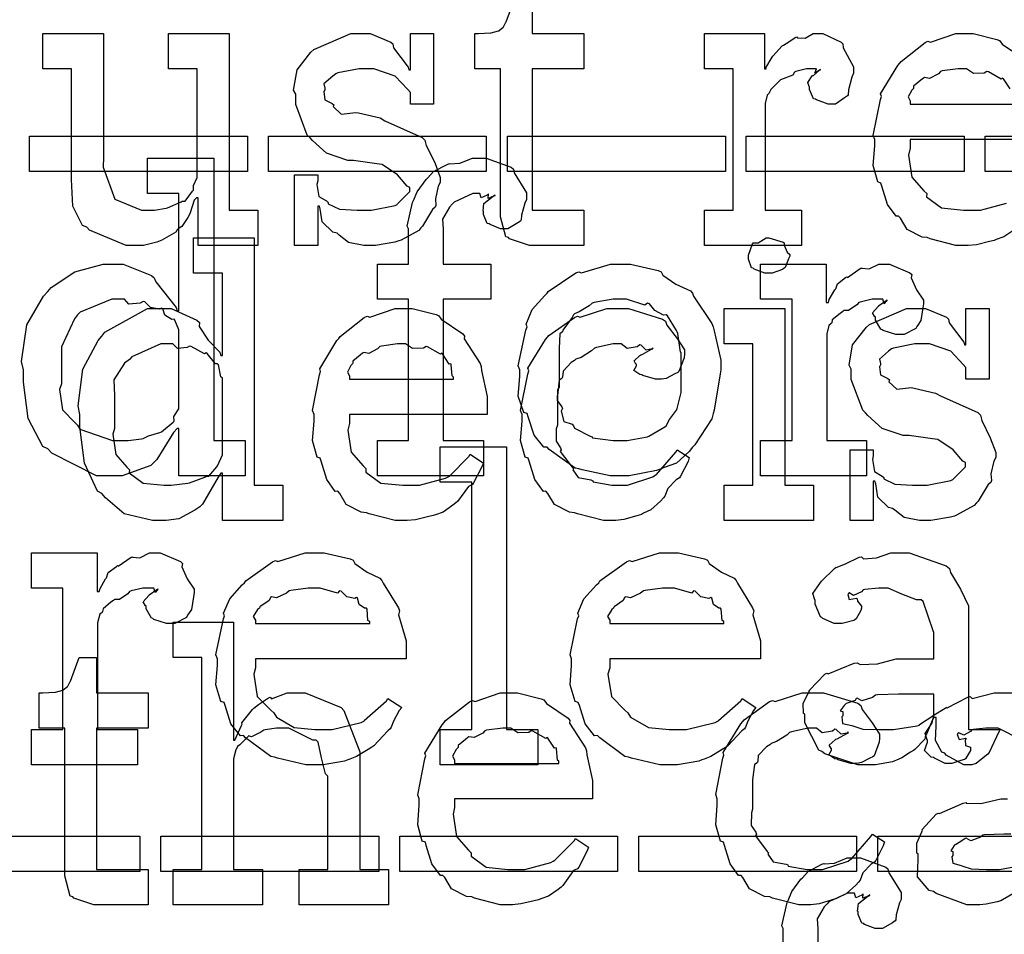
# Model space of a CAD drawing. Extents: x 0 to 8.5, y 0 to 11.
# Tile 21 of 256: x 3.156 to 3.544, y 1.788 to 2.148. Entities that reach past the tile are written whole.
import ezdxf

# ---------------------------------------------------------------- set-up
doc = ezdxf.new("R2010")
doc.units = 0
doc.layers.get('0').update_dxf_attribs({"linetype": 'CONTINUOUS'})

msp = doc.modelspace()

# ---------------------------------------------------------------- linework, layer by layer
at = {"color": 0}
for points in [[(3.35801, 2.15625), (3.35801, 2.14236), (3.37842, 2.14236), (3.37842, 2.12847), (3.35801, 2.12847), (3.35801, 2.07292), (3.37842, 2.07292), (3.37842, 2.05903), (3.37756, 2.05903), (3.3756, 2.05903), (3.37494, 2.05903), (3.37381, 2.05903), (3.37121, 2.05903), (3.37039, 2.05903), (3.36908, 2.05903), (3.36615, 2.05903), (3.36518, 2.05903), (3.36382, 2.05903), (3.36074, 2.05903), (3.35975, 2.05903), (3.35975, 2.05903), (3.35699, 2.05903), (3.34918, 2.06158), (3.34868, 2.06207), (3.34765, 2.06239), (3.34565, 2.07032), (3.34565, 2.07292), (3.34565, 2.12847), (3.33544, 2.12847), (3.33544, 2.14236), (3.33697, 2.14236), (3.33697, 2.14236), (3.34164, 2.14258), (3.34196, 2.14258), (3.34196, 2.14258), (3.34478, 2.14339), (3.345, 2.14344), (3.345, 2.1435), (3.34663, 2.14486), (3.34674, 2.14497), (3.34674, 2.14497), (3.34771, 2.14675), (3.34782, 2.14692), (3.35129, 2.15625)], [(3.54747, 2.065), (3.54363, 2.06233), (3.54058, 2.06131), (3.53971, 2.06099), (3.53797, 2.06054), (3.53282, 2.05931), (3.52951, 2.05903), (3.52843, 2.05903), (3.52843, 2.05903), (3.52468, 2.05903), (3.51454, 2.06158), (3.51346, 2.06207), (3.51139, 2.06228), (3.50553, 2.06532), (3.50293, 2.06967), (3.50217, 2.07053), (3.50119, 2.07047), (3.49783, 2.07508), (3.49561, 2.08231), (3.49522, 2.08356), (3.49403, 2.08399), (3.49224, 2.09044), (3.49283, 2.09814), (3.49283, 2.10069), (3.49224, 2.10226), (3.49501, 2.11637), (3.49544, 2.11762), (3.49507, 2.11865), (3.50185, 2.12978), (3.50261, 2.13064), (3.50315, 2.1314), (3.51258, 2.13883), (3.51367, 2.13932), (3.51476, 2.13894), (3.52468, 2.14236), (3.528, 2.14236), (3.53147, 2.14236), (3.54085, 2.14003), (3.54189, 2.13954), (3.54286, 2.13818), (3.55138, 2.13238)], [(3.54601, 2.12056), (3.5434, 2.12451), (3.54297, 2.12478), (3.54258, 2.1244), (3.53749, 2.12728), (3.53689, 2.12739), (3.53586, 2.12674), (3.53162, 2.12663), (3.52886, 2.12847), (3.528, 2.12847), (3.52567, 2.12847), (3.51932, 2.12761), (3.51867, 2.12739), (3.51785, 2.12651), (3.51438, 2.12472), (3.51238, 2.12506), (3.51193, 2.12478), (3.51096, 2.12403), (3.50808, 2.12164), (3.50808, 2.12088), (3.50803, 2.12067), (3.50732, 2.12001), (3.50597, 2.1174), (3.50672, 2.11594), (3.50672, 2.11546), (3.50672, 2.11458), (3.50672, 2.11458), (3.54775, 2.11458)], [(3.56099, 2.10069), (3.50672, 2.10069), (3.50672, 2.09722), (3.50612, 2.09457), (3.50743, 2.08583), (3.51215, 2.08051), (3.51324, 2.07943), (3.51318, 2.07807), (3.5191, 2.07374), (3.52772, 2.07292), (3.5306, 2.07292), (3.53435, 2.07292), (3.5446, 2.07563)], [(3.55035, 1.86464), (3.54129, 1.86919), (3.53831, 1.86919), (3.53646, 1.86919), (3.53147, 1.86865), (3.53093, 1.86854), (3.53049, 1.86783), (3.52778, 1.86637), (3.52582, 1.8674), (3.5255, 1.86724), (3.5255, 1.86703), (3.52528, 1.86664), (3.52599, 1.86475), (3.52849, 1.86529), (3.52875, 1.86507), (3.52838, 1.86464), (3.52849, 1.86231), (3.53049, 1.86165), (3.53049, 1.86139), (3.53043, 1.8604), (3.52849, 1.85715), (3.5281, 1.85682), (3.52669, 1.85644), (3.52317, 1.85531), (3.52203, 1.85531), (3.52051, 1.85531), (3.51633, 1.85732), (3.51594, 1.85769), (3.51497, 1.85781), (3.51243, 1.86035), (3.51357, 1.86361), (3.51357, 1.86464), (3.5134, 1.86464), (3.51258, 1.86708), (3.51519, 1.87104), (3.51551, 1.87158), (3.5154, 1.87164), (3.51622, 1.8744), (3.52051, 1.87701), (3.52115, 1.87744), (3.52132, 1.87722), (3.52935, 1.88135), (3.53028, 1.88157), (3.53114, 1.88081), (3.53976, 1.88308), (3.54264, 1.88308), (3.54747, 1.88308)], [(3.54807, 1.80453), (3.54308, 1.8016), (3.54243, 1.80126), (3.54096, 1.80094), (3.53662, 1.79997), (3.53413, 1.79975), (3.53331, 1.79975), (3.53331, 1.79975), (3.52897, 1.79975), (3.51699, 1.8041), (3.51594, 1.80496), (3.51417, 1.80533), (3.50965, 1.81071), (3.50988, 1.81749), (3.50988, 1.81972), (3.50933, 1.82004), (3.50933, 1.82389), (3.51129, 1.8284), (3.51161, 1.82904), (3.51139, 1.82932), (3.51699, 1.83535), (3.51768, 1.83578), (3.51828, 1.83556), (3.52761, 1.83968), (3.52875, 1.8399), (3.52875, 1.83968), (3.53456, 1.83951), (3.54237, 1.84142), (3.54503, 1.84142)], [(3.54633, 1.82753), (3.54357, 1.82753), (3.53603, 1.82721), (3.53526, 1.8271), (3.5344, 1.82628), (3.53065, 1.82488), (3.52875, 1.82596), (3.52832, 1.82579), (3.52746, 1.82508), (3.52453, 1.82329), (3.52462, 1.82362), (3.52462, 1.82362), (3.52408, 1.82303), (3.52274, 1.82096), (3.52354, 1.82069), (3.52354, 1.82058), (3.52354, 1.81907), (3.52317, 1.81858), (3.52354, 1.81603), (3.52681, 1.81521), (3.52746, 1.81494), (3.52746, 1.81494), (3.53076, 1.81381), (3.53674, 1.81364), (3.53874, 1.81364), (3.53874, 1.81364), (3.54183, 1.81364), (3.55024, 1.81511)], [(3.45676, 1.77647), (3.45676, 1.79036), (3.45628, 1.79139), (3.45839, 1.80063), (3.45871, 1.80143), (3.45871, 1.80143), (3.46018, 1.8049), (3.46376, 1.80974), (3.46436, 1.81033), (3.46436, 1.81033), (3.46658, 1.81282), (3.472, 1.81565), (3.47282, 1.81597), (3.47287, 1.81581), (3.477, 1.81614), (3.48199, 1.81814), (3.48367, 1.81814), (3.48725, 1.81814), (3.49713, 1.81456), (3.49799, 1.81381), (3.49837, 1.81233), (3.50319, 1.80453), (3.50319, 1.80186), (3.5025, 1.80046), (3.50125, 1.79574), (3.50108, 1.79383), (3.50082, 1.7934), (3.49972, 1.79264), (3.49582, 1.79036), (3.49451, 1.79036), (3.493, 1.79036), (3.48882, 1.79199), (3.48844, 1.79232), (3.48774, 1.79243), (3.48628, 1.79596), (3.48628, 1.7971), (3.48606, 1.79719), (3.48643, 1.80024), (3.49007, 1.80317), (3.49083, 1.80339), (3.49083, 1.8036), (3.49024, 1.80317), (3.48807, 1.80231), (3.48822, 1.80404), (3.48822, 1.80404), (3.48768, 1.8035), (3.48535, 1.80251), (3.48486, 1.80425), (3.48475, 1.80425), (3.4821, 1.80425), (3.47472, 1.80083), (3.47412, 1.80012), (3.47287, 1.79889), (3.47017, 1.79417), (3.47043, 1.79021), (3.47043, 1.78885), (3.47043, 1.77647)]]:
    msp.add_lwpolyline(points, dxfattribs=at)
for points in [[(3.2035, 2.05903), (3.19835, 2.05903), (3.18392, 2.065), (3.18289, 2.06619), (3.18121, 2.06685), (3.17731, 2.07449), (3.17681, 2.0849), (3.17681, 2.08832), (3.17681, 2.12847), (3.16553, 2.12847), (3.16553, 2.14236), (3.1894, 2.14236), (3.1894, 2.09375), (3.18935, 2.08974), (3.1939, 2.07726), (3.20432, 2.07292), (3.20785, 2.07292), (3.20953, 2.07292), (3.21403, 2.07368), (3.21457, 2.07379), (3.21457, 2.07379), (3.22, 2.07611), (3.22043, 2.07639), (3.22151, 2.07639), (3.2245, 2.08029), (3.22478, 2.08074), (3.22478, 2.08074), (3.22487, 2.08257), (3.22629, 2.08578), (3.22629, 2.08681), (3.22629, 2.12847), (3.215, 2.12847), (3.215, 2.14236), (3.23888, 2.14236), (3.23888, 2.07292), (3.25017, 2.07292), (3.25017, 2.05903), (3.22672, 2.05903), (3.22672, 2.07769), (3.22607, 2.07769), (3.2251, 2.07682), (3.22358, 2.07178), (3.22325, 2.07118), (3.22254, 2.06999), (3.22021, 2.06651), (3.21886, 2.06554), (3.21847, 2.06511), (3.21783, 2.06418), (3.2124, 2.06108), (3.21175, 2.06076), (3.21035, 2.06033), (3.20518, 2.05903), (3.2035, 2.05903)], [(3.29389, 2.05903), (3.29183, 2.05903), (3.28581, 2.06022), (3.28217, 2.06304), (3.28131, 2.06381), (3.27968, 2.06418), (3.27544, 2.06825), (3.27462, 2.07346), (3.27436, 2.07443), (3.27371, 2.07443), (3.27371, 2.05903), (3.2646, 2.05903), (3.2646, 2.08681), (3.27371, 2.08681), (3.27371, 2.08442), (3.27339, 2.08301), (3.27414, 2.07829), (3.27713, 2.0765), (3.27783, 2.07596), (3.27778, 2.07536), (3.28222, 2.07329), (3.28917, 2.07292), (3.2915, 2.07292), (3.29486, 2.07292), (3.30414, 2.07476), (3.30496, 2.07508), (3.30512, 2.07531), (3.30994, 2.08018), (3.30994, 2.08182), (3.30886, 2.08231), (3.30507, 2.08675), (3.29904, 2.09088), (3.29693, 2.09115), (3.28782, 2.09244), (3.28549, 2.09244), (3.27718, 2.09526), (3.2716, 2.10032), (3.27067, 2.10135), (3.26958, 2.10238), (3.26503, 2.11447), (3.26503, 2.11849), (3.26421, 2.12007), (3.26557, 2.12804), (3.271, 2.13504), (3.27219, 2.13607), (3.27311, 2.1365), (3.28674, 2.14236), (3.29129, 2.14236), (3.29428, 2.14236), (3.30246, 2.13894), (3.30322, 2.13824), (3.3035, 2.13678), (3.30925, 2.12912), (3.30951, 2.12804), (3.31017, 2.12804), (3.31017, 2.14236), (3.31928, 2.14236), (3.31928, 2.11458), (3.31017, 2.11458), (3.31017, 2.11914), (3.30908, 2.12033), (3.30419, 2.1256), (3.29579, 2.12847), (3.29303, 2.12847), (3.28999, 2.12847), (3.28157, 2.12685), (3.28088, 2.12651), (3.27962, 2.1256), (3.27615, 2.1225), (3.27653, 2.12082), (3.27653, 2.12022), (3.2761, 2.11951), (3.27647, 2.11632), (3.2794, 2.11481), (3.28, 2.11436), (3.27983, 2.11361), (3.28293, 2.11062), (3.28874, 2.11128), (3.28976, 2.11111), (3.29824, 2.10915), (3.30007, 2.10801), (3.31483, 2.10151), (3.31581, 2.10047), (3.3164, 2.09836), (3.31972, 2.09158), (3.32189, 2.08572), (3.32189, 2.08376), (3.32113, 2.08236), (3.31999, 2.07736), (3.32021, 2.07471), (3.31993, 2.074), (3.31885, 2.07319), (3.31489, 2.06657), (3.31429, 2.06597), (3.31342, 2.06489), (3.30647, 2.06108), (3.30561, 2.06076), (3.30404, 2.06033), (3.29639, 2.05903), (3.29389, 2.05903)], [(3.42583, 2.07292), (3.43713, 2.07292), (3.43713, 2.12847), (3.42583, 2.12847), (3.42583, 2.14236), (3.44949, 2.14236), (3.44949, 2.12847), (3.45014, 2.12847), (3.44997, 2.1289), (3.45247, 2.13308), (3.45275, 2.13346), (3.45275, 2.13346), (3.45643, 2.13747), (3.45688, 2.13781), (3.45688, 2.13781), (3.45801, 2.13846), (3.46175, 2.14085), (3.46229, 2.14106), (3.4624, 2.14068), (3.46544, 2.14046), (3.46858, 2.14236), (3.46967, 2.14236), (3.47233, 2.14236), (3.47965, 2.13894), (3.48031, 2.13824), (3.48042, 2.13678), (3.48443, 2.12929), (3.48443, 2.12674), (3.48372, 2.12522), (3.48247, 2.12017), (3.48232, 2.11828), (3.48204, 2.11783), (3.48096, 2.11703), (3.47738, 2.11458), (3.47618, 2.11458), (3.4745, 2.11458), (3.46989, 2.11621), (3.46946, 2.11654), (3.46869, 2.11664), (3.46707, 2.12033), (3.46707, 2.12153), (3.46696, 2.12153), (3.46647, 2.12315), (3.46815, 2.12565), (3.46838, 2.12588), (3.46838, 2.12588), (3.46869, 2.12588), (3.47108, 2.12799), (3.4714, 2.12804), (3.4714, 2.12825), (3.47092, 2.12782), (3.46924, 2.12674), (3.46989, 2.12847), (3.46989, 2.12847), (3.46929, 2.12847), (3.46793, 2.12847), (3.4675, 2.12847), (3.46593, 2.12847), (3.46175, 2.12739), (3.46121, 2.12717), (3.46056, 2.12592), (3.45578, 2.12408), (3.45535, 2.12369), (3.45449, 2.12294), (3.45193, 2.12039), (3.45139, 2.11931), (3.45122, 2.11893), (3.45053, 2.11817), (3.44971, 2.11486), (3.44971, 2.11372), (3.44971, 2.07292), (3.46403, 2.07292), (3.46403, 2.05903), (3.42583, 2.05903), (3.42583, 2.07292)], [(3.16032, 2.10194), (3.24604, 2.10194), (3.24604, 2.08806), (3.16032, 2.08806), (3.16032, 2.10194)], [(3.25429, 2.10194), (3.34, 2.10194), (3.34, 2.08806), (3.25429, 2.08806), (3.25429, 2.10194)], [(3.34831, 2.10194), (3.43403, 2.10194), (3.43403, 2.08806), (3.34831, 2.08806), (3.34831, 2.10194)], [(3.44228, 2.10194), (3.528, 2.10194), (3.528, 2.08806), (3.44228, 2.08806), (3.44228, 2.10194)], [(3.53629, 2.10194), (3.62201, 2.10194), (3.62201, 2.08806), (3.53629, 2.08806), (3.53629, 2.10194)], [(3.19308, 1.96838), (3.18668, 1.96838), (3.16911, 1.97726), (3.16749, 1.979), (3.16553, 1.97993), (3.15978, 1.99089), (3.15793, 2.00526), (3.15793, 2.01004), (3.15722, 2.0134), (3.15924, 2.02783), (3.16585, 2.03911), (3.16749, 2.04085), (3.16878, 2.04243), (3.17822, 2.04861), (3.18935, 2.05171), (3.19308, 2.05171), (3.19715, 2.05171), (3.20833, 2.04719), (3.20936, 2.04628), (3.21007, 2.04471), (3.21799, 2.03456), (3.21847, 2.03326), (3.21912, 2.03326), (3.21912, 2.07949), (3.20676, 2.07949), (3.20676, 2.09338), (3.23281, 2.09338), (3.23281, 1.98226), (3.24517, 1.98226), (3.24517, 1.96838), (3.21912, 1.96838), (3.21912, 1.98703), (3.21847, 1.98703), (3.2169, 1.9854), (3.21311, 1.97933), (3.21039, 1.97478), (3.20936, 1.97379), (3.20801, 1.97244), (3.19678, 1.96838), (3.19308, 1.96838)], [(3.29725, 1.98226), (3.3094, 1.98226), (3.3094, 2.03782), (3.29725, 2.03782), (3.29725, 2.05171), (3.3094, 2.05171), (3.3094, 2.0656), (3.30892, 2.06662), (3.31104, 2.07585), (3.31136, 2.07667), (3.31136, 2.07667), (3.31282, 2.08014), (3.3164, 2.08496), (3.317, 2.08556), (3.317, 2.08556), (3.31922, 2.08806), (3.32465, 2.09088), (3.32547, 2.09119), (3.32553, 2.09104), (3.32964, 2.09136), (3.33464, 2.09338), (3.33632, 2.09338), (3.3399, 2.09338), (3.34978, 2.08979), (3.35064, 2.08903), (3.35101, 2.08757), (3.35585, 2.07975), (3.35585, 2.0771), (3.35514, 2.07568), (3.35389, 2.07096), (3.35374, 2.06907), (3.35346, 2.06862), (3.35238, 2.06787), (3.34847, 2.0656), (3.34717, 2.0656), (3.34565, 2.0656), (3.34147, 2.06722), (3.3411, 2.06754), (3.34039, 2.06765), (3.33892, 2.07118), (3.33892, 2.07232), (3.33871, 2.07243), (3.33908, 2.07547), (3.34272, 2.0784), (3.34347, 2.07861), (3.34347, 2.07883), (3.34289, 2.0784), (3.34071, 2.07753), (3.34088, 2.07926), (3.34088, 2.07926), (3.34033, 2.07872), (3.338, 2.07775), (3.33751, 2.07949), (3.3374, 2.07949), (3.33475, 2.07949), (3.32736, 2.07607), (3.32676, 2.07536), (3.32553, 2.07411), (3.32281, 2.06939), (3.32308, 2.06543), (3.32308, 2.06407), (3.32308, 2.05171), (3.34174, 2.05171), (3.34174, 2.03782), (3.32308, 2.03782), (3.32308, 1.98226), (3.33892, 1.98226), (3.33892, 1.96838), (3.29725, 1.96838), (3.29725, 1.98226)], [(3.2124, 1.95085), (3.20865, 1.95085), (3.19754, 1.9535), (3.19021, 1.95975), (3.18875, 1.96149), (3.18707, 1.9624), (3.18192, 1.97336), (3.18007, 1.98774), (3.18007, 1.99251), (3.17942, 1.99588), (3.18126, 2.01031), (3.18728, 2.0216), (3.18875, 2.02333), (3.19, 2.0249), (3.20676, 2.03418), (3.2124, 2.03418), (3.2161, 2.03418), (3.22618, 2.02968), (3.22715, 2.02875), (3.22706, 2.02718), (3.23058, 2.02175), (3.23519, 2.01704), (3.23562, 2.01574), (3.23628, 2.01574), (3.23628, 2.04807), (3.22478, 2.04807), (3.22478, 2.06196), (3.24864, 2.06196), (3.24864, 1.96474), (3.25993, 1.96474), (3.25993, 1.95085), (3.23628, 1.95085), (3.23628, 1.96951), (3.23562, 1.96951), (3.23454, 1.96789), (3.22831, 1.95725), (3.22738, 1.95628), (3.22538, 1.95497), (3.21912, 1.95156), (3.21408, 1.95085), (3.2124, 1.95085)], [(3.45111, 2.04807), (3.4496, 2.04807), (3.44536, 2.04969), (3.44504, 2.05003), (3.44433, 2.05018), (3.44308, 2.05365), (3.44308, 2.05479), (3.44308, 2.05524), (3.44308, 2.05524), (3.44472, 2.05968), (3.44504, 2.06), (3.44504, 2.06), (3.44694, 2.06), (3.45003, 2.06196), (3.45111, 2.06196), (3.45111, 2.06196), (3.45682, 2.06033), (3.45719, 2.06), (3.45719, 2.05908), (3.45833, 2.05632), (3.45936, 2.0555), (3.45936, 2.05524), (3.45936, 2.05479), (3.45888, 2.05376), (3.45751, 2.05035), (3.45719, 2.05003), (3.45654, 2.04953), (3.45247, 2.04807), (3.45111, 2.04807)], [(3.39274, 1.96838), (3.38867, 1.96838), (3.37765, 1.97076), (3.37646, 1.97119), (3.37494, 1.97146), (3.36475, 1.97879), (3.36388, 1.97965), (3.36257, 1.97965), (3.35883, 1.98438), (3.3565, 1.99164), (3.35607, 1.99289), (3.35482, 1.99328), (3.3526, 1.99968), (3.35325, 2.00749), (3.35325, 2.01004), (3.3526, 2.01161), (3.35558, 2.02572), (3.35607, 2.02696), (3.35562, 2.02806), (3.35807, 2.03381), (3.36301, 2.03933), (3.36388, 2.04021), (3.36436, 2.04096), (3.37522, 2.04824), (3.37646, 2.04867), (3.37744, 2.04829), (3.38889, 2.05171), (3.39274, 2.05171), (3.39675, 2.05171), (3.40756, 2.04921), (3.40881, 2.04867), (3.4094, 2.04731), (3.41461, 2.04378), (3.42031, 2.04118), (3.42117, 2.04021), (3.4215, 2.03911), (3.42871, 2.02826), (3.42919, 2.02696), (3.42969, 2.02544), (3.43224, 2.01389), (3.43224, 2.01004), (3.43197, 2.00846), (3.42969, 1.99419), (3.42919, 1.99289), (3.42871, 1.99078), (3.42204, 1.98062), (3.42117, 1.97965), (3.41986, 1.97792), (3.41476, 1.97342), (3.41, 1.97174), (3.40881, 1.97119), (3.4069, 1.97049), (3.39626, 1.96838), (3.39274, 1.96838)], [(3.44792, 1.98226), (3.46029, 1.98226), (3.46029, 2.03782), (3.44792, 2.03782), (3.44792, 2.05171), (3.47374, 2.05171), (3.47374, 2.03651), (3.47461, 2.03651), (3.47461, 2.03651), (3.47493, 2.03771), (3.47711, 2.0415), (3.47743, 2.04194), (3.47743, 2.04194), (3.47814, 2.04394), (3.48133, 2.04639), (3.48178, 2.04671), (3.48204, 2.04644), (3.48708, 2.04997), (3.48762, 2.05018), (3.48762, 2.05007), (3.49056, 2.04981), (3.49436, 2.05171), (3.49567, 2.05171), (3.49858, 2.05171), (3.50663, 2.04829), (3.50738, 2.04758), (3.50711, 2.04622), (3.50922, 2.04156), (3.51193, 2.03749), (3.51193, 2.03608), (3.51172, 2.03444), (3.5109, 2.02951), (3.50976, 2.02772), (3.50933, 2.02718), (3.5089, 2.02636), (3.50435, 2.02393), (3.50282, 2.02393), (3.50103, 2.02393), (3.4961, 2.02556), (3.49567, 2.02588), (3.49517, 2.02604), (3.49306, 2.02968), (3.49306, 2.03088), (3.49278, 2.03088), (3.49192, 2.0325), (3.49414, 2.035), (3.49436, 2.03521), (3.49431, 2.03521), (3.49425, 2.03521), (3.49729, 2.03733), (3.49761, 2.03737), (3.49761, 2.0376), (3.4975, 2.03722), (3.49653, 2.03608), (3.49604, 2.03782), (3.49588, 2.03782), (3.49528, 2.03782), (3.49393, 2.03782), (3.49349, 2.03782), (3.49175, 2.03782), (3.48708, 2.03674), (3.48654, 2.03651), (3.48579, 2.0356), (3.48253, 2.03342), (3.48062, 2.03336), (3.48025, 2.03304), (3.47917, 2.03228), (3.47607, 2.02974), (3.47586, 2.0286), (3.47569, 2.02826), (3.47478, 2.02756), (3.47396, 2.02419), (3.47396, 2.02306), (3.47396, 1.98226), (3.48958, 1.98226), (3.48958, 1.96838), (3.44792, 1.96838), (3.44792, 1.98226)], [(3.19721, 1.98226), (3.19917, 1.98226), (3.20437, 1.98301), (3.20503, 1.98313), (3.20503, 1.98313), (3.20714, 1.9841), (3.21164, 1.98546), (3.21218, 1.98574), (3.21218, 1.98574), (3.21685, 1.98947), (3.21718, 1.98986), (3.21718, 1.98986), (3.21712, 1.99169), (3.21912, 1.99474), (3.21912, 1.99571), (3.21912, 2.02436), (3.21912, 2.02576), (3.2175, 2.02962), (3.21718, 2.03), (3.21631, 2.02994), (3.21354, 2.03162), (3.21272, 2.03407), (3.21218, 2.03435), (3.21137, 2.03396), (3.20796, 2.03456), (3.20568, 2.03683), (3.20503, 2.03694), (3.20383, 2.03635), (3.19937, 2.03597), (3.19775, 2.03782), (3.19721, 2.03782), (3.19271, 2.03782), (3.18028, 2.03276), (3.17919, 2.03174), (3.178, 2.03011), (3.1729, 2.01915), (3.1729, 2.01546), (3.1729, 2.00461), (3.17215, 2.00233), (3.17329, 1.99436), (3.17811, 1.98936), (3.17919, 1.98833), (3.18012, 1.98682), (3.19293, 1.98226), (3.19721, 1.98226)], [(3.39274, 1.98226), (3.3954, 1.98226), (3.40261, 1.98356), (3.40338, 1.98378), (3.40392, 1.98394), (3.41026, 1.98768), (3.41075, 1.98813), (3.41075, 1.98813), (3.41211, 1.99061), (3.41488, 1.99425), (3.4151, 1.99485), (3.4151, 1.99485), (3.41661, 2.00119), (3.41661, 2.00331), (3.41661, 2.01676), (3.41644, 2.01699), (3.41531, 2.02442), (3.4151, 2.02501), (3.41488, 2.02561), (3.41124, 2.03131), (3.41075, 2.03174), (3.40967, 2.03162), (3.40625, 2.03342), (3.40414, 2.03608), (3.40338, 2.03629), (3.4024, 2.03554), (3.39513, 2.03782), (3.39274, 2.03782), (3.38997, 2.03782), (3.38243, 2.03657), (3.38167, 2.03629), (3.38053, 2.03532), (3.37657, 2.03288), (3.37468, 2.03217), (3.37429, 2.03174), (3.37375, 2.03065), (3.37017, 2.02567), (3.36996, 2.02501), (3.36888, 2.02431), (3.36865, 2.01867), (3.36865, 2.01676), (3.36865, 2.00331), (3.36806, 2.00222), (3.36783, 1.99804), (3.36974, 1.9955), (3.36996, 1.99485), (3.36951, 1.99382), (3.37044, 1.98975), (3.37381, 1.98867), (3.37429, 1.98813), (3.37472, 1.98719), (3.38092, 1.98406), (3.38167, 1.98378), (3.38172, 1.9834), (3.38997, 1.98226), (3.39274, 1.98226)], [(3.30783, 1.95085), (3.3041, 1.95085), (3.29394, 1.9534), (3.29286, 1.95389), (3.29081, 1.9541), (3.28494, 1.95714), (3.28233, 1.96149), (3.28157, 1.96235), (3.2806, 1.96229), (3.27724, 1.9669), (3.27501, 1.97412), (3.27462, 1.97538), (3.27344, 1.97581), (3.27165, 1.98226), (3.27225, 1.98996), (3.27225, 1.99251), (3.27165, 1.99408), (3.27442, 2.00819), (3.27485, 2.00944), (3.27447, 2.01047), (3.28125, 2.0216), (3.28201, 2.02246), (3.28256, 2.02322), (3.29199, 2.03065), (3.29308, 2.03114), (3.29417, 2.03076), (3.3041, 2.03418), (3.3074, 2.03418), (3.31087, 2.03418), (3.32026, 2.03185), (3.32129, 2.03136), (3.32226, 2.03), (3.33078, 2.02419), (3.33149, 2.02333), (3.33132, 2.02225), (3.33763, 2.01258), (3.338, 2.01139), (3.33811, 2.00982), (3.34039, 1.99963), (3.34039, 1.99621), (3.34039, 1.99251), (3.28614, 1.99251), (3.28614, 1.98904), (3.28554, 1.98639), (3.28683, 1.97765), (3.29156, 1.97233), (3.29264, 1.97125), (3.29258, 1.96989), (3.2985, 1.96556), (3.30713, 1.96474), (3.31, 1.96474), (3.31375, 1.96474), (3.324, 1.96744), (3.32497, 1.96799), (3.32557, 1.96832), (3.33311, 1.97601), (3.33365, 1.97689), (3.33886, 1.97342), (3.33826, 1.972), (3.33496, 1.96565), (3.33453, 1.96496), (3.33296, 1.96425), (3.32867, 1.95833), (3.32801, 1.95779), (3.32688, 1.95682), (3.32303, 1.95415), (3.31999, 1.95313), (3.31913, 1.95281), (3.31739, 1.95236), (3.31222, 1.95111), (3.30892, 1.95085), (3.30783, 1.95085)], [(3.38992, 1.95085), (3.38612, 1.95085), (3.37582, 1.9534), (3.37472, 1.95389), (3.37267, 1.9541), (3.36681, 1.95714), (3.36421, 1.96149), (3.36344, 1.96235), (3.36247, 1.96229), (3.3591, 1.9669), (3.35688, 1.97412), (3.3565, 1.97538), (3.35531, 1.97581), (3.35351, 1.98226), (3.35411, 1.98996), (3.35411, 1.99251), (3.35351, 1.99414), (3.35628, 2.0084), (3.35672, 2.00965), (3.35633, 2.01069), (3.36328, 2.02203), (3.3641, 2.02289), (3.36464, 2.0236), (3.37468, 2.03071), (3.37582, 2.03114), (3.3769, 2.03076), (3.38747, 2.03418), (3.391, 2.03418), (3.39589, 2.03418), (3.40935, 2.03006), (3.41054, 2.02919), (3.41108, 2.02761), (3.41504, 2.0224), (3.41792, 2.0179), (3.41792, 2.01639), (3.41781, 2.01476), (3.41575, 2.00944), (3.41531, 2.009), (3.41411, 2.00851), (3.41075, 2.00672), (3.40896, 2.0064), (3.40836, 2.0064), (3.40657, 2.0064), (3.40158, 2.00786), (3.40121, 2.00814), (3.40033, 2.00825), (3.398, 2.00982), (3.39903, 2.01167), (3.39903, 2.01226), (3.39887, 2.01226), (3.39817, 2.01357), (3.40044, 2.01574), (3.40076, 2.01594), (3.40076, 2.01594), (3.40132, 2.01611), (3.405, 2.01824), (3.40554, 2.01833), (3.40554, 2.01878), (3.40522, 2.01833), (3.40289, 2.01785), (3.40088, 2.01981), (3.40033, 2.01986), (3.39936, 2.01915), (3.39535, 2.0185), (3.39307, 2.02029), (3.39231, 2.02029), (3.38986, 2.02029), (3.38331, 2.01887), (3.38254, 2.01856), (3.3814, 2.01753), (3.37733, 2.01497), (3.37522, 2.01426), (3.37472, 2.01378), (3.37343, 2.01297), (3.37022, 2.00956), (3.37001, 2.00726), (3.36974, 2.00663), (3.36871, 2.00597), (3.368, 1.99994), (3.368, 1.99794), (3.368, 1.98839), (3.36751, 1.98693), (3.36746, 1.98204), (3.36925, 1.97939), (3.36951, 1.97862), (3.36908, 1.97792), (3.37375, 1.97179), (3.37429, 1.97125), (3.37403, 1.97076), (3.37614, 1.96772), (3.38112, 1.96679), (3.38189, 1.96647), (3.382, 1.96604), (3.38938, 1.96474), (3.39187, 1.96474), (3.39551, 1.96474), (3.40554, 1.96799), (3.40642, 1.96864), (3.40701, 1.96897), (3.41456, 1.97765), (3.4151, 1.97862), (3.41986, 1.97558), (3.41938, 1.97401), (3.41639, 1.96821), (3.41596, 1.96756), (3.41465, 1.96685), (3.4114, 1.96343), (3.41026, 1.96044), (3.40967, 1.95975), (3.40858, 1.9585), (3.40474, 1.95508), (3.40181, 1.95367), (3.40099, 1.95324), (3.39925, 1.95269), (3.39415, 1.95117), (3.39094, 1.95085), (3.38992, 1.95085)], [(3.43354, 1.96474), (3.44482, 1.96474), (3.44482, 2.02029), (3.43354, 2.02029), (3.43354, 2.03418), (3.45742, 2.03418), (3.45742, 1.96474), (3.46869, 1.96474), (3.46869, 1.95085), (3.43354, 1.95085), (3.43354, 1.96474)], [(3.51243, 1.95085), (3.51036, 1.95085), (3.50435, 1.95204), (3.50071, 1.95486), (3.49983, 1.95562), (3.49821, 1.956), (3.49397, 1.96007), (3.49317, 1.96528), (3.49289, 1.96625), (3.49224, 1.96625), (3.49224, 1.95085), (3.48313, 1.95085), (3.48313, 1.97862), (3.49224, 1.97862), (3.49224, 1.97624), (3.49192, 1.97483), (3.49268, 1.97011), (3.49567, 1.96832), (3.49636, 1.96778), (3.49631, 1.96718), (3.50076, 1.96511), (3.50771, 1.96474), (3.51004, 1.96474), (3.5134, 1.96474), (3.52268, 1.96658), (3.52349, 1.9669), (3.52365, 1.96712), (3.52849, 1.972), (3.52849, 1.97364), (3.5274, 1.97412), (3.5236, 1.97857), (3.51758, 1.98269), (3.51546, 1.98296), (3.50635, 1.98426), (3.50401, 1.98426), (3.49571, 1.98708), (3.49013, 1.99214), (3.48921, 1.99317), (3.48813, 1.99419), (3.48356, 2.00629), (3.48356, 2.01031), (3.48275, 2.01187), (3.4841, 2.01986), (3.48953, 2.02686), (3.49072, 2.02789), (3.49164, 2.02832), (3.50526, 2.03418), (3.50982, 2.03418), (3.51281, 2.03418), (3.521, 2.03076), (3.52175, 2.03006), (3.52203, 2.0286), (3.52778, 2.02094), (3.52806, 2.01986), (3.52869, 2.01986), (3.52869, 2.03418), (3.53782, 2.03418), (3.53782, 2.0064), (3.52869, 2.0064), (3.52869, 2.01096), (3.52761, 2.01215), (3.52274, 2.01742), (3.51432, 2.02029), (3.51156, 2.02029), (3.50851, 2.02029), (3.50011, 2.01867), (3.4994, 2.01833), (3.49815, 2.01742), (3.49468, 2.01432), (3.49507, 2.01264), (3.49507, 2.01204), (3.49463, 2.01133), (3.49501, 2.00814), (3.49794, 2.00663), (3.49854, 2.00618), (3.49837, 2.00543), (3.50146, 2.00244), (3.50726, 2.0031), (3.50831, 2.00293), (3.51676, 2.00097), (3.51861, 1.99983), (3.53336, 1.99333), (3.53435, 1.99229), (3.53494, 1.99018), (3.53825, 1.9834), (3.54042, 1.97754), (3.54042, 1.97558), (3.53965, 1.97418), (3.53851, 1.96918), (3.53874, 1.96653), (3.53847, 1.96582), (3.53737, 1.965), (3.53342, 1.95839), (3.53282, 1.95779), (3.53196, 1.95671), (3.52501, 1.9529), (3.52414, 1.95258), (3.52257, 1.95215), (3.51492, 1.95085), (3.51243, 1.95085)], [(3.2161, 1.96474), (3.2161, 1.96474), (3.22265, 1.9655), (3.22325, 1.9656), (3.22325, 1.9656), (3.22928, 1.96793), (3.22976, 1.96821), (3.2309, 1.96821), (3.234, 1.97194), (3.23432, 1.97233), (3.23432, 1.97233), (3.23628, 1.97672), (3.23628, 1.97819), (3.23628, 2.00683), (3.23557, 2.00738), (3.23465, 2.0121), (3.23432, 2.01247), (3.23351, 2.01243), (3.23019, 2.01654), (3.22976, 2.01682), (3.22922, 2.01633), (3.22385, 2.01932), (3.22325, 2.01942), (3.22233, 2.01882), (3.21853, 2.01844), (3.21669, 2.02029), (3.2161, 2.02029), (3.21197, 2.02029), (3.20057, 2.01525), (3.1996, 2.01421), (3.19764, 2.01269), (3.19353, 2.00612), (3.19374, 2), (3.19374, 1.99794), (3.19374, 1.98708), (3.19308, 1.98475), (3.19422, 1.97683), (3.19862, 1.97185), (3.1996, 1.97081), (3.19949, 1.96963), (3.20497, 1.9655), (3.21326, 1.96474), (3.2161, 1.96474)], [(3.28614, 2.0064), (3.32715, 2.0064), (3.32715, 2.00726), (3.32661, 2.00771), (3.32622, 2.0121), (3.32607, 2.01247), (3.32542, 2.01238), (3.32281, 2.01633), (3.32238, 2.0166), (3.322, 2.01622), (3.31689, 2.0191), (3.31629, 2.01921), (3.31526, 2.01856), (3.31104, 2.01844), (3.30826, 2.02029), (3.3074, 2.02029), (3.30507, 2.02029), (3.29872, 2.01942), (3.29807, 2.01921), (3.29725, 2.01833), (3.29378, 2.01654), (3.29178, 2.01687), (3.29135, 2.0166), (3.29036, 2.01585), (3.28749, 2.01346), (3.28749, 2.01269), (3.28743, 2.01247), (3.28674, 2.01183), (3.28537, 2.00922), (3.28614, 2.00776), (3.28614, 2.00726), (3.28614, 2.0064)], [(3.32189, 1.86865), (3.33425, 1.86865), (3.33425, 1.96588), (3.32189, 1.96588), (3.32189, 1.97976), (3.34793, 1.97976), (3.34793, 1.86865), (3.36029, 1.86865), (3.36029, 1.85476), (3.32189, 1.85476), (3.32189, 1.86865)], [(3.16108, 1.86865), (3.17344, 1.86865), (3.17344, 1.92421), (3.16108, 1.92421), (3.16108, 1.9381), (3.1869, 1.9381), (3.1869, 1.9229), (3.18778, 1.9229), (3.18778, 1.9229), (3.1881, 1.9241), (3.19026, 1.9279), (3.1906, 1.92833), (3.1906, 1.92833), (3.19129, 1.93033), (3.1945, 1.93278), (3.19493, 1.93311), (3.19521, 1.93283), (3.20025, 1.93636), (3.20079, 1.93658), (3.20079, 1.93647), (3.20372, 1.93619), (3.20751, 1.9381), (3.20882, 1.9381), (3.21175, 1.9381), (3.21978, 1.93468), (3.22054, 1.93397), (3.22026, 1.93261), (3.22239, 1.92796), (3.2251, 1.92389), (3.2251, 1.92247), (3.22487, 1.92085), (3.22407, 1.9159), (3.22293, 1.91411), (3.2225, 1.91357), (3.22206, 1.91276), (3.2175, 1.91032), (3.21599, 1.91032), (3.21419, 1.91032), (3.20925, 1.91194), (3.20882, 1.91228), (3.20833, 1.91243), (3.20622, 1.91607), (3.20622, 1.91726), (3.20594, 1.91726), (3.20508, 1.91889), (3.20731, 1.92139), (3.20751, 1.9216), (3.20747, 1.9216), (3.20742, 1.9216), (3.21044, 1.92372), (3.21078, 1.92378), (3.21078, 1.92399), (3.21067, 1.92361), (3.20969, 1.92247), (3.20921, 1.92421), (3.20904, 1.92421), (3.20844, 1.92421), (3.20708, 1.92421), (3.20665, 1.92421), (3.20492, 1.92421), (3.20025, 1.92312), (3.19971, 1.9229), (3.19894, 1.92199), (3.19569, 1.91982), (3.19379, 1.91976), (3.19342, 1.91943), (3.19233, 1.91868), (3.18924, 1.91612), (3.18901, 1.91499), (3.18886, 1.91465), (3.18793, 1.91396), (3.18713, 1.9106), (3.18713, 1.90944), (3.18713, 1.86865), (3.20275, 1.86865), (3.20275, 1.85476), (3.16108, 1.85476), (3.16108, 1.86865)], [(3.27311, 1.85476), (3.26899, 1.85476), (3.25782, 1.85732), (3.25663, 1.85781), (3.25521, 1.85807), (3.24528, 1.8654), (3.24447, 1.86626), (3.24328, 1.86621), (3.23953, 1.87082), (3.23731, 1.87804), (3.23687, 1.87929), (3.23562, 1.87967), (3.23361, 1.88618), (3.23426, 1.89387), (3.23426, 1.89643), (3.23361, 1.898), (3.2366, 1.91211), (3.23708, 1.91336), (3.23665, 1.91439), (3.2391, 1.92003), (3.24403, 1.92551), (3.2449, 1.92638), (3.24539, 1.92714), (3.25586, 1.93457), (3.25706, 1.93506), (3.25803, 1.93468), (3.26882, 1.9381), (3.27246, 1.9381), (3.27626, 1.9381), (3.28651, 1.93576), (3.28765, 1.93528), (3.28831, 1.93392), (3.29312, 1.9305), (3.29818, 1.92811), (3.29893, 1.92725), (3.29943, 1.92617), (3.30544, 1.9165), (3.30587, 1.91531), (3.3055, 1.91374), (3.30849, 1.90354), (3.30849, 1.90013), (3.30849, 1.89643), (3.24924, 1.89643), (3.24924, 1.89296), (3.24854, 1.89035), (3.24989, 1.88157), (3.25521, 1.87625), (3.2564, 1.87517), (3.25743, 1.87354), (3.26443, 1.86947), (3.27257, 1.86865), (3.27528, 1.86865), (3.2794, 1.86865), (3.29075, 1.87136), (3.29178, 1.8719), (3.29199, 1.87224), (3.30072, 1.87993), (3.30132, 1.88081), (3.30675, 1.87733), (3.30578, 1.87614), (3.3035, 1.87196), (3.30263, 1.86951), (3.30219, 1.86888), (3.30122, 1.86817), (3.29574, 1.86225), (3.29503, 1.86171), (3.29351, 1.86079), (3.28896, 1.85807), (3.28635, 1.85704), (3.28549, 1.85672), (3.28429, 1.85622), (3.27588, 1.85476), (3.27311, 1.85476)], [(3.41243, 1.85476), (3.40831, 1.85476), (3.39714, 1.85732), (3.39594, 1.85781), (3.39453, 1.85807), (3.3846, 1.8654), (3.38379, 1.86626), (3.3826, 1.86621), (3.37885, 1.87082), (3.37663, 1.87804), (3.37619, 1.87929), (3.37494, 1.87967), (3.37294, 1.88618), (3.37358, 1.89387), (3.37358, 1.89643), (3.37294, 1.898), (3.37592, 1.91211), (3.37642, 1.91336), (3.37597, 1.91439), (3.37842, 1.92003), (3.38336, 1.92551), (3.38422, 1.92638), (3.38471, 1.92714), (3.39518, 1.93457), (3.39638, 1.93506), (3.39735, 1.93468), (3.40815, 1.9381), (3.41178, 1.9381), (3.41558, 1.9381), (3.42583, 1.93576), (3.42697, 1.93528), (3.42763, 1.93392), (3.43246, 1.9305), (3.4375, 1.92811), (3.43826, 1.92725), (3.43875, 1.92617), (3.44476, 1.9165), (3.44521, 1.91531), (3.44482, 1.91374), (3.44781, 1.90354), (3.44781, 1.90013), (3.44781, 1.89643), (3.38857, 1.89643), (3.38857, 1.89296), (3.38786, 1.89035), (3.38921, 1.88157), (3.39453, 1.87625), (3.39572, 1.87517), (3.39675, 1.87354), (3.40375, 1.86947), (3.41189, 1.86865), (3.41461, 1.86865), (3.41872, 1.86865), (3.43007, 1.87136), (3.4311, 1.8719), (3.43132, 1.87224), (3.44006, 1.87993), (3.44065, 1.88081), (3.44607, 1.87733), (3.4451, 1.87614), (3.44282, 1.87196), (3.44194, 1.86951), (3.44151, 1.86888), (3.44054, 1.86817), (3.43506, 1.86225), (3.43435, 1.86171), (3.43283, 1.86079), (3.42828, 1.85807), (3.42567, 1.85704), (3.42481, 1.85672), (3.42361, 1.85622), (3.41521, 1.85476), (3.41243, 1.85476)], [(3.49089, 1.85476), (3.48617, 1.85476), (3.47314, 1.8591), (3.472, 1.85997), (3.47076, 1.86046), (3.46528, 1.87121), (3.46528, 1.87472), (3.46474, 1.875), (3.46468, 1.8789), (3.4669, 1.8834), (3.46724, 1.88406), (3.46712, 1.88417), (3.47319, 1.89035), (3.47396, 1.89079), (3.47444, 1.89057), (3.48465, 1.89469), (3.48589, 1.89492), (3.48703, 1.89415), (3.49388, 1.89453), (3.50119, 1.89643), (3.50369, 1.89643), (3.51606, 1.89643), (3.51606, 1.90685), (3.51574, 1.90739), (3.51187, 1.91894), (3.51107, 1.91965), (3.50922, 1.91965), (3.50342, 1.92193), (3.49804, 1.92421), (3.49631, 1.92421), (3.49431, 1.92421), (3.48888, 1.92367), (3.48828, 1.92356), (3.48762, 1.92279), (3.48449, 1.92139), (3.48275, 1.92242), (3.48242, 1.92225), (3.48242, 1.92204), (3.48215, 1.92171), (3.48269, 1.91976), (3.48557, 1.92031), (3.48589, 1.92008), (3.48606, 1.91917), (3.48762, 1.9171), (3.48762, 1.91639), (3.48736, 1.91542), (3.48546, 1.91217), (3.48503, 1.91183), (3.4846, 1.91146), (3.48004, 1.91032), (3.47851, 1.91032), (3.47689, 1.91032), (3.47244, 1.91233), (3.472, 1.91271), (3.47146, 1.91292), (3.4694, 1.91797), (3.4694, 1.91965), (3.46924, 1.91965), (3.46838, 1.9221), (3.47119, 1.92606), (3.47157, 1.9266), (3.47185, 1.92697), (3.477, 1.93201), (3.47765, 1.93246), (3.47765, 1.9324), (3.48133, 1.93375), (3.48665, 1.93636), (3.48762, 1.93658), (3.48833, 1.93582), (3.49354, 1.93619), (3.49918, 1.9381), (3.50108, 1.9381), (3.50635, 1.9381), (3.52083, 1.93306), (3.52214, 1.93201), (3.52257, 1.93039), (3.52658, 1.92389), (3.52974, 1.91732), (3.52974, 1.9151), (3.52974, 1.86865), (3.5421, 1.86865), (3.54167, 1.86774), (3.53782, 1.8596), (3.53733, 1.85889), (3.53614, 1.85807), (3.53271, 1.85531), (3.53093, 1.85476), (3.53039, 1.85476), (3.52789, 1.85476), (3.52094, 1.85856), (3.5204, 1.85932), (3.51921, 1.85969), (3.51676, 1.86431), (3.51693, 1.87001), (3.51693, 1.8719), (3.51693, 1.87343), (3.51606, 1.87343), (3.51551, 1.87244), (3.51313, 1.86686), (3.51281, 1.86626), (3.51247, 1.86481), (3.50851, 1.86083), (3.50803, 1.8604), (3.50689, 1.85969), (3.50347, 1.85747), (3.50136, 1.85656), (3.50065, 1.85628), (3.49978, 1.8559), (3.49311, 1.85476), (3.49089, 1.85476)], [(3.24924, 1.91032), (3.29417, 1.91032), (3.29417, 1.91118), (3.2934, 1.91146), (3.29308, 1.91601), (3.29286, 1.91639), (3.29215, 1.91635), (3.28999, 1.91786), (3.28939, 1.92025), (3.28896, 1.92051), (3.28825, 1.92014), (3.2851, 1.92079), (3.28288, 1.92301), (3.28222, 1.92312), (3.28153, 1.92225), (3.27468, 1.92421), (3.27246, 1.92421), (3.26997, 1.92421), (3.26318, 1.92333), (3.26247, 1.92312), (3.26139, 1.92225), (3.25743, 1.92046), (3.25553, 1.92079), (3.2551, 1.92051), (3.25456, 1.91938), (3.25097, 1.91683), (3.25076, 1.91639), (3.25, 1.91581), (3.24832, 1.91314), (3.24924, 1.91168), (3.24924, 1.91118), (3.24924, 1.91032)], [(3.38857, 1.91032), (3.43349, 1.91032), (3.43349, 1.91118), (3.43272, 1.91146), (3.4324, 1.91601), (3.43218, 1.91639), (3.43147, 1.91635), (3.42931, 1.91786), (3.42871, 1.92025), (3.42828, 1.92051), (3.42757, 1.92014), (3.42443, 1.92079), (3.42219, 1.92301), (3.42156, 1.92312), (3.42085, 1.92225), (3.41401, 1.92421), (3.41178, 1.92421), (3.40929, 1.92421), (3.4025, 1.92333), (3.40181, 1.92312), (3.40072, 1.92225), (3.39675, 1.92046), (3.39486, 1.92079), (3.39442, 1.92051), (3.39387, 1.91938), (3.39031, 1.91683), (3.39008, 1.91639), (3.38932, 1.91581), (3.38764, 1.91314), (3.38857, 1.91168), (3.38857, 1.91118), (3.38857, 1.91032)], [(3.21685, 1.81364), (3.22814, 1.81364), (3.22814, 1.89697), (3.21685, 1.89697), (3.21685, 1.91086), (3.2405, 1.91086), (3.2405, 1.86442), (3.24115, 1.86442), (3.24115, 1.86442), (3.24365, 1.87017), (3.24397, 1.87071), (3.24388, 1.87121), (3.24804, 1.87657), (3.24854, 1.87701), (3.24854, 1.87701), (3.25037, 1.87853), (3.25439, 1.88112), (3.25504, 1.88135), (3.25549, 1.88069), (3.26167, 1.88308), (3.26372, 1.88308), (3.26878, 1.88308), (3.28288, 1.87733), (3.2839, 1.87614), (3.28467, 1.8744), (3.29021, 1.85992), (3.29021, 1.85508), (3.29021, 1.81364), (3.30149, 1.81364), (3.30149, 1.79975), (3.26633, 1.79975), (3.26633, 1.81364), (3.27761, 1.81364), (3.27761, 1.85032), (3.27669, 1.85118), (3.27513, 1.85753), (3.27382, 1.86367), (3.27306, 1.86442), (3.27181, 1.86447), (3.26232, 1.86919), (3.25917, 1.86919), (3.25749, 1.86919), (3.25299, 1.86849), (3.25244, 1.86833), (3.25136, 1.86757), (3.24761, 1.86578), (3.24653, 1.8661), (3.24636, 1.86594), (3.24561, 1.86507), (3.24306, 1.86268), (3.24219, 1.86193), (3.24203, 1.8616), (3.24154, 1.86068), (3.2405, 1.85715), (3.2405, 1.85596), (3.2405, 1.81364), (3.25201, 1.81364), (3.25201, 1.79975), (3.21685, 1.79975), (3.21685, 1.81364)], [(3.18838, 1.79975), (3.1856, 1.79975), (3.17779, 1.80231), (3.17731, 1.80279), (3.17626, 1.80311), (3.17426, 1.81104), (3.17426, 1.81364), (3.17426, 1.86919), (3.16407, 1.86919), (3.16407, 1.88308), (3.16558, 1.88308), (3.16558, 1.88308), (3.17025, 1.88331), (3.17057, 1.88331), (3.17057, 1.88331), (3.17339, 1.88411), (3.17361, 1.88417), (3.17361, 1.88422), (3.17524, 1.88558), (3.17535, 1.88569), (3.17535, 1.88569), (3.17632, 1.88747), (3.17643, 1.88764), (3.1799, 1.89697), (3.18664, 1.89697), (3.18664, 1.88308), (3.20703, 1.88308), (3.20703, 1.86919), (3.18664, 1.86919), (3.18664, 1.81364), (3.20703, 1.81364), (3.20703, 1.79975), (3.20617, 1.79975), (3.20421, 1.79975), (3.20356, 1.79975), (3.20242, 1.79975), (3.19982, 1.79975), (3.199, 1.79975), (3.19769, 1.79975), (3.19476, 1.79975), (3.19379, 1.79975), (3.19243, 1.79975), (3.18935, 1.79975), (3.18838, 1.79975)], [(3.34924, 1.79975), (3.34549, 1.79975), (3.33535, 1.80231), (3.33425, 1.80279), (3.33219, 1.803), (3.32633, 1.80604), (3.32374, 1.81039), (3.32297, 1.81125), (3.322, 1.81119), (3.31862, 1.81581), (3.3164, 1.82303), (3.31603, 1.82428), (3.31483, 1.82471), (3.31304, 1.83117), (3.31364, 1.83886), (3.31364, 1.84142), (3.31304, 1.84299), (3.31581, 1.8571), (3.31625, 1.85835), (3.31586, 1.85938), (3.32264, 1.8705), (3.3234, 1.87136), (3.32394, 1.87213), (3.33339, 1.87956), (3.33447, 1.88004), (3.33556, 1.87967), (3.34549, 1.88308), (3.34879, 1.88308), (3.35226, 1.88308), (3.36165, 1.88075), (3.36268, 1.88026), (3.36367, 1.8789), (3.37218, 1.8731), (3.37289, 1.87224), (3.37272, 1.87115), (3.37901, 1.86149), (3.37939, 1.86029), (3.3795, 1.85872), (3.38178, 1.84853), (3.38178, 1.84511), (3.38178, 1.84142), (3.32753, 1.84142), (3.32753, 1.83794), (3.32693, 1.83529), (3.32824, 1.82656), (3.33296, 1.82124), (3.33404, 1.82015), (3.33399, 1.81879), (3.3399, 1.81446), (3.34853, 1.81364), (3.3514, 1.81364), (3.35514, 1.81364), (3.3654, 1.81635), (3.36637, 1.81689), (3.36697, 1.81722), (3.37451, 1.82493), (3.37506, 1.82579), (3.38026, 1.82232), (3.37967, 1.8209), (3.37636, 1.81456), (3.37592, 1.81386), (3.37435, 1.81315), (3.37007, 1.80724), (3.36942, 1.80669), (3.36828, 1.80572), (3.36442, 1.80306), (3.36139, 1.80203), (3.36051, 1.80171), (3.35878, 1.80126), (3.35363, 1.80003), (3.35032, 1.79975), (3.34924, 1.79975)], [(3.46669, 1.79975), (3.46289, 1.79975), (3.45258, 1.80231), (3.4515, 1.80279), (3.44943, 1.803), (3.44358, 1.80604), (3.44097, 1.81039), (3.44021, 1.81125), (3.43924, 1.81119), (3.43587, 1.81581), (3.43365, 1.82303), (3.43326, 1.82428), (3.43207, 1.82471), (3.43028, 1.83117), (3.43087, 1.83886), (3.43087, 1.84142), (3.43028, 1.84304), (3.43306, 1.85732), (3.43349, 1.85856), (3.43311, 1.8596), (3.44006, 1.87093), (3.44086, 1.87181), (3.4414, 1.8725), (3.45144, 1.87961), (3.45258, 1.88004), (3.45367, 1.87967), (3.46425, 1.88308), (3.46778, 1.88308), (3.47265, 1.88308), (3.48611, 1.87896), (3.48731, 1.8781), (3.48785, 1.87651), (3.49181, 1.87131), (3.49468, 1.86681), (3.49468, 1.86529), (3.49457, 1.86367), (3.49251, 1.85835), (3.49208, 1.85792), (3.49089, 1.85742), (3.48753, 1.85562), (3.48574, 1.85531), (3.48514, 1.85531), (3.48335, 1.85531), (3.47835, 1.85678), (3.47797, 1.85704), (3.47711, 1.85715), (3.47478, 1.85872), (3.47581, 1.86057), (3.47581, 1.86117), (3.47564, 1.86117), (3.47493, 1.86247), (3.47721, 1.86464), (3.47754, 1.86486), (3.47754, 1.86486), (3.47808, 1.86501), (3.48178, 1.86714), (3.48232, 1.86724), (3.48232, 1.86768), (3.48199, 1.86724), (3.47965, 1.86675), (3.47765, 1.86871), (3.47711, 1.86876), (3.47613, 1.86806), (3.47211, 1.8674), (3.46983, 1.86919), (3.46907, 1.86919), (3.46664, 1.86919), (3.46007, 1.86778), (3.45931, 1.86746), (3.45817, 1.86643), (3.4541, 1.86388), (3.45199, 1.86317), (3.4515, 1.86268), (3.45019, 1.86187), (3.447, 1.85846), (3.44678, 1.85618), (3.4465, 1.85553), (3.44547, 1.85487), (3.44476, 1.84885), (3.44476, 1.84685), (3.44476, 1.83729), (3.44428, 1.83583), (3.44422, 1.83094), (3.44601, 1.82829), (3.44629, 1.82753), (3.44586, 1.82682), (3.45053, 1.82069), (3.45107, 1.82015), (3.45079, 1.81967), (3.4529, 1.81662), (3.4579, 1.81569), (3.45865, 1.81538), (3.45876, 1.81494), (3.46615, 1.81364), (3.46864, 1.81364), (3.47228, 1.81364), (3.48232, 1.81689), (3.48318, 1.81754), (3.48378, 1.81787), (3.49132, 1.82656), (3.49186, 1.82753), (3.49664, 1.82449), (3.49615, 1.82292), (3.49317, 1.81711), (3.49274, 1.81646), (3.49143, 1.81575), (3.48817, 1.81233), (3.48703, 1.80935), (3.48643, 1.80865), (3.48535, 1.8074), (3.4815, 1.80399), (3.47857, 1.80257), (3.47775, 1.80214), (3.47601, 1.8016), (3.47092, 1.80007), (3.46772, 1.79975), (3.46669, 1.79975)], [(3.49675, 1.86865), (3.50017, 1.86865), (3.50944, 1.87011), (3.51042, 1.87039), (3.51036, 1.87056), (3.51606, 1.87435), (3.51606, 1.8756), (3.51606, 1.88254), (3.50521, 1.88254), (3.50217, 1.88254), (3.49388, 1.88222), (3.49306, 1.88211), (3.49197, 1.88124), (3.48768, 1.87989), (3.48589, 1.88097), (3.48546, 1.88081), (3.48508, 1.87999), (3.48156, 1.87885), (3.48133, 1.87864), (3.48074, 1.87804), (3.47917, 1.87597), (3.48025, 1.87571), (3.48025, 1.8756), (3.48025, 1.87408), (3.47987, 1.87364), (3.48014, 1.87104), (3.48383, 1.87022), (3.4846, 1.86996), (3.4846, 1.86996), (3.48807, 1.86882), (3.49457, 1.86865), (3.49675, 1.86865)], [(3.32753, 1.85531), (3.36854, 1.85531), (3.36854, 1.85618), (3.368, 1.85661), (3.36762, 1.861), (3.36746, 1.86139), (3.36681, 1.86128), (3.36421, 1.86524), (3.36376, 1.8655), (3.36339, 1.86513), (3.35829, 1.868), (3.35769, 1.86811), (3.35667, 1.86746), (3.35243, 1.86735), (3.34967, 1.86919), (3.34879, 1.86919), (3.34646, 1.86919), (3.34011, 1.86833), (3.33946, 1.86811), (3.33865, 1.86724), (3.33518, 1.86546), (3.33317, 1.86578), (3.33274, 1.8655), (3.33176, 1.86475), (3.32889, 1.86236), (3.32889, 1.8616), (3.32883, 1.86139), (3.32813, 1.86074), (3.32676, 1.85813), (3.32753, 1.85667), (3.32753, 1.85618), (3.32753, 1.85531)], [(3.11794, 1.82671), (3.20367, 1.82671), (3.20367, 1.81282), (3.11794, 1.81282), (3.11794, 1.82671)], [(3.21197, 1.82671), (3.29769, 1.82671), (3.29769, 1.81282), (3.21197, 1.81282), (3.21197, 1.82671)], [(3.30593, 1.82671), (3.39165, 1.82671), (3.39165, 1.81282), (3.30593, 1.81282), (3.30593, 1.82671)], [(3.39996, 1.82671), (3.48568, 1.82671), (3.48568, 1.81282), (3.39996, 1.81282), (3.39996, 1.82671)], [(3.49397, 1.82671), (3.57969, 1.82671), (3.57969, 1.81282), (3.49397, 1.81282), (3.49397, 1.82671)]]:
    msp.add_lwpolyline(points, close=True, dxfattribs=at)

doc.saveas('drawing.dxf')
